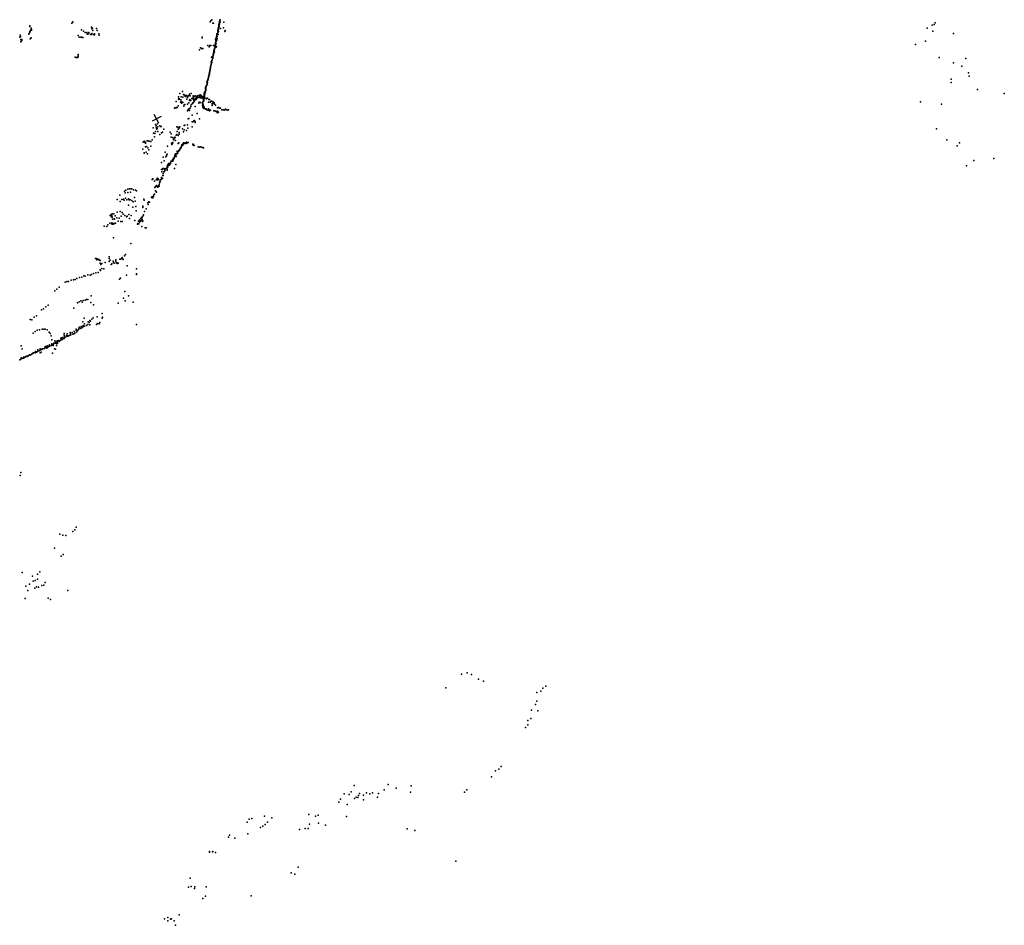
# Model space of a CAD drawing. Header units: millimetres. Extents: x -28413 to 52712, y -42191 to 56778.
# Tile 3 of 70: x 10607 to 49627, y -42191 to -6277. Entities that reach past the tile are written whole.
import ezdxf

# ---------------------------------------------------------------- set-up
doc = ezdxf.new("R2010")
doc.units = ezdxf.units.MM
doc.layers.add('P', color=9, linetype='Continuous')
doc.layers.add('PANOS', color=10, linetype='Continuous')

msp = doc.modelspace()

# ---------------------------------------------------------------- linework, layer by layer
at = {"layer": 'P'}
for p in [(11012, -6516), (11013, -6544), (11058, -6617), (12679, -6413), (12699, -6395), (12709, -6365), (13447, -6576), (13498, -6608), (13647, -6623), (18152, -6366), (18180, -6329), (18216, -6279), (18263, -6416), (18287, -6409), (18483, -6574), (18492, -6612), (18493, -6503), (18500, -6489), (18501, -6576), (18503, -6460), (18503, -6518), (18507, -6534), (18509, -6437), (18512, -6555), (18518, -6436), (18520, -6347), (18523, -6373), (18527, -6402), (18529, -6459), (18536, -6292), (18536, -6332), (18539, -6388), (18542, -6313), (18547, -6277), (18548, -6371), (18570, -6625), (18686, -6604), (18698, -6379), (46566, -6615), (46772, -6492), (46850, -6473), (46886, -6399), (10613, -6970), (10628, -6893), (10637, -6950), (10972, -6856), (10984, -6825), (11002, -6799), (11004, -6775), (11009, -6752), (11027, -6726), (11037, -6693), (11059, -7000), (11078, -6670), (11079, -6698), (12930, -6907), (12966, -6972), (13033, -6975), (13053, -6674), (13056, -6977), (13087, -6989), (13108, -6978), (13136, -6738), (13198, -6789), (13271, -6779), (13275, -6858), (13293, -6844), (13328, -6827), (13347, -6790), (13353, -6834), (13430, -6859), (13448, -6860), (13454, -6841), (13468, -6823), (13471, -6637), (13505, -6710), (13526, -6863), (13557, -6880), (13566, -6832), (13569, -6874), (13683, -6703), (13748, -6840), (13756, -6888), (17833, -6973), (17839, -6993), (18380, -7023), (18401, -6971), (18408, -6938), (18414, -6907), (18416, -6840), (18420, -6889), (18426, -6862), (18429, -6860), (18431, -6950), (18435, -7018), (18448, -6844), (18454, -6800), (18456, -6728), (18459, -6689), (18464, -6780), (18467, -6865), (18469, -6697), (18470, -6635), (18485, -6671), (18487, -6751), (18492, -6648), (18734, -6750), (18751, -6700), (46796, -6731), (47618, -6822), (10646, -7059), (10650, -7161), (10664, -7131), (10686, -7106), (10689, -7058), (11017, -7034), (11040, -7025), (17774, -7399), (17805, -7405), (18068, -7296), (18110, -7355), (18141, -7300), (18184, -7302), (18292, -7298), (18330, -7309), (18337, -7405), (18342, -7396), (18347, -7309), (18347, -7380), (18348, -7369), (18349, -7337), (18354, -7321), (18354, -7341), (18355, -7277), (18363, -7300), (18370, -7061), (18370, -7194), (18372, -7235), (18375, -7371), (18378, -7162), (18378, -7265), (18380, -7204), (18380, -7223), (18383, -7186), (18386, -7108), (18388, -7068), (18389, -7135), (18393, -7075), (18400, -7355), (18417, -7083), (18426, -7062), (46104, -7263), (46499, -7123), (12809, -7768), (12846, -7779), (12869, -7778), (12902, -7777), (12921, -7731), (12924, -7706), (12924, -7751), (12926, -7662), (17730, -7471), (17837, -7432), (17865, -7423), (18208, -7769), (18243, -7736), (18257, -7756), (18258, -7788), (18259, -7804), (18261, -7732), (18263, -7793), (18266, -7747), (18272, -7707), (18277, -7644), (18279, -7696), (18283, -7674), (18288, -7665), (18292, -7598), (18297, -7566), (18297, -7603), (18298, -7489), (18301, -7569), (18307, -7536), (18312, -7510), (18312, -7543), (18314, -7501), (18322, -7557), (18324, -7450), (18333, -7427), (47048, -7782), (18164, -8164), (18165, -8192), (18168, -8131), (18188, -8099), (18189, -8068), (18197, -8043), (18198, -7966), (18200, -7947), (18206, -8004), (18216, -7964), (18224, -7891), (18224, -7907), (18231, -7867), (18252, -7828), (47609, -7993), (47948, -8120), (48100, -7823), (18084, -8582), (18086, -8569), (18090, -8542), (18095, -8550), (18096, -8525), (18101, -8497), (18115, -8437), (18122, -8418), (18123, -8454), (18124, -8390), (18125, -8364), (18126, -8402), (18136, -8341), (18137, -8287), (18145, -8307), (18148, -8317), (18150, -8261), (18159, -8240), (18162, -8222), (18171, -8201), (48209, -8382), (48235, -8514), (17974, -8967), (17990, -8937), (17999, -8923), (18002, -8901), (18022, -8877), (18024, -8751), (18031, -8735), (18031, -8841), (18032, -8830), (18033, -8850), (18039, -8794), (18043, -8716), (18044, -8769), (18058, -8682), (18063, -8645), (18073, -8603), (18073, -8614), (18074, -8659), (47520, -8641), (47520, -8771), (16900, -9337), (16959, -9198), (17003, -9343), (17055, -9125), (17069, -9344), (17096, -9244), (17106, -9249), (17109, -9249), (17135, -9301), (17153, -9287), (17185, -9279), (17186, -9324), (17236, -9280), (17261, -9359), (17275, -9327), (17306, -9288), (17335, -9235), (17357, -9299), (17401, -9207), (17481, -9300), (17488, -9351), (17533, -9326), (17563, -9297), (17600, -9359), (17632, -9330), (17638, -9292), (17660, -9348), (17674, -9351), (17677, -9355), (17705, -9287), (17705, -9358), (17731, -9361), (17737, -9301), (17753, -9259), (17784, -9328), (17790, -9277), (17829, -9304), (17830, -9324), (17875, -9334), (17900, -9343), (17905, -9334), (17915, -9225), (17916, -9341), (17918, -9289), (17918, -9353), (17919, -9259), (17920, -9319), (17924, -9211), (17928, -9267), (17930, -9241), (17930, -9308), (17934, -9305), (17936, -9145), (17937, -9317), (17940, -9220), (17947, -9182), (17951, -9162), (17968, -8999), (17971, -9116), (17973, -9006), (17973, -9070), (17982, -8981), (17985, -9016), (17986, -9044), (17986, -9053), (17988, -9089), (48566, -9046), (49627, -9201), (16812, -9517), (16882, -9694), (16901, -9428), (16910, -9397), (16940, -9434), (16982, -9548), (16988, -9462), (17011, -9522), (17015, -9582), (17061, -9552), (17076, -9559), (17113, -9712), (17130, -9649), (17155, -9641), (17226, -9423), (17253, -9632), (17309, -9581), (17339, -9487), (17344, -9448), (17384, -9719), (17392, -9479), (17397, -9650), (17424, -9407), (17433, -9628), (17457, -9406), (17464, -9584), (17468, -9570), (17487, -9568), (17490, -9448), (17503, -9418), (17507, -9536), (17514, -9488), (17529, -9493), (17538, -9496), (17558, -9722), (17566, -9440), (17570, -9445), (17585, -9408), (17601, -9436), (17611, -9393), (17631, -9398), (17711, -9592), (17721, -9547), (17772, -9562), (17777, -9378), (17816, -9377), (17845, -9387), (17848, -9674), (17852, -9567), (17854, -9590), (17858, -9601), (17858, -9615), (17859, -9649), (17860, -9554), (17861, -9535), (17866, -9726), (17868, -9743), (17874, -9395), (17877, -9521), (17883, -9628), (17885, -9687), (17888, -9470), (17889, -9442), (17899, -9491), (17900, -9453), (17905, -9374), (17908, -9423), (17912, -9386), (17912, -9394), (17912, -9402), (17914, -9749), (17979, -9384), (18015, -9417), (18046, -9394), (18086, -9553), (18107, -9448), (18131, -9439), (18156, -9552), (18182, -9514), (18223, -9509), (18230, -9629), (18232, -9596), (18232, -9679), (18252, -9608), (18273, -9535), (18278, -9590), (18278, -9598), (18316, -9580), (18328, -9621), (18373, -9668), (18489, -9755), (46302, -9534), (47132, -9625), (16739, -9790), (16774, -9771), (16805, -9758), (16810, -9767), (16846, -9756), (17252, -9896), (17275, -9870), (17295, -9829), (17332, -9802), (17341, -9878), (17369, -9784), (17437, -10062), (17641, -10002), (17890, -9789), (17904, -9762), (17908, -9774), (17909, -9795), (17913, -9766), (17929, -9797), (17931, -9804), (17969, -9807), (17983, -9821), (17992, -9812), (17993, -9826), (18011, -9833), (18018, -9857), (18065, -9860), (18086, -9806), (18107, -9864), (18134, -9886), (18143, -9866), (18168, -9868), (18297, -9888), (18342, -9894), (18384, -9910), (18410, -9928), (18444, -9910), (18450, -9965), (18452, -9768), (18482, -9949), (18528, -9784), (18559, -9786), (18624, -9847), (18672, -9854), (18708, -9868), (18731, -9852), (18765, -9821), (18821, -9849), (18856, -9861), (18883, -9850), (15990, -10430), (16010, -10480), (16073, -10412), (16079, -10526), (16163, -10487), (16190, -10509), (16219, -10516), (16829, -10523), (16948, -10531), (17123, -10471), (17154, -10463), (17256, -10449), (17280, -10209), (17309, -10197), (17440, -10331), (17441, -10523), (17474, -10326), (17511, -10293), (17530, -10272), (17555, -10331), (17562, -10360), (17735, -10206), (15894, -10568), (15904, -10782), (15950, -10921), (15959, -10791), (15995, -10711), (16010, -10546), (16029, -10587), (16046, -10613), (16057, -10596), (16075, -10710), (16158, -10827), (16222, -10761), (16261, -10739), (16325, -10614), (16576, -10740), (16616, -10802), (16805, -10856), (16834, -10832), (16851, -10715), (16878, -10545), (16885, -10616), (16888, -10868), (16924, -10578), (16925, -10819), (16926, -10747), (16930, -10557), (17062, -10609), (17096, -10724), (17128, -10641), (17217, -10678), (17267, -10580), (46938, -10599), (15494, -11128), (15542, -11097), (15559, -11137), (15587, -11128), (15590, -11177), (15635, -11303), (15653, -11083), (15688, -11083), (15735, -11093), (15802, -11299), (15807, -11106), (15852, -11040), (16466, -11296), (16613, -10937), (16620, -11176), (16639, -11229), (16658, -11181), (16679, -11154), (16682, -10954), (16701, -11045), (16705, -11016), (16728, -11002), (16753, -10940), (16764, -10954), (16782, -11070), (16884, -11187), (16915, -11161), (17014, -11307), (17025, -11294), (17026, -11234), (17028, -11285), (17029, -11250), (17065, -11232), (17070, -11254), (17076, -11225), (17081, -11185), (17082, -11213), (17096, -11162), (17127, -11192), (17136, -11176), (17138, -11189), (17162, -11165), (17166, -11164), (17182, -11157), (17182, -11172), (17206, -11150), (17206, -11181), (17217, -11131), (17222, -11146), (17233, -11175), (17259, -11142), (17285, -11150), (17462, -11208), (17476, -11247), (17478, -11211), (17503, -11249), (17518, -11270), (17677, -11315), (47346, -11042), (47759, -11274), (47857, -11167), (15484, -11416), (15534, -11554), (15542, -11573), (15592, -11322), (15619, -11533), (15667, -11603), (15690, -11357), (15728, -11436), (16378, -11528), (16425, -11679), (16427, -11654), (16455, -11612), (16755, -11703), (16760, -11648), (16761, -11671), (16781, -11672), (16788, -11602), (16789, -11628), (16794, -11656), (16796, -11691), (16798, -11604), (16808, -11593), (16809, -11703), (16835, -11596), (16844, -11504), (16845, -11486), (16847, -11524), (16855, -11554), (16861, -11584), (16879, -11509), (16880, -11501), (16896, -11501), (16900, -11493), (16913, -11478), (16917, -11460), (16928, -11454), (16941, -11438), (16942, -11458), (16957, -11416), (16976, -11371), (16979, -11401), (16983, -11363), (17003, -11334), (17004, -11348), (17723, -11329), (17755, -11325), (17769, -11325), (17783, -11326), (17832, -11344), (17866, -11352), (17893, -11359), (16229, -11945), (16289, -11728), (16327, -11871), (16394, -11719), (16454, -12085), (16472, -12071), (16476, -12059), (16477, -12036), (16488, -12064), (16492, -12040), (16495, -12024), (16501, -11983), (16522, -12001), (16541, -12043), (16544, -12018), (16554, -11995), (16571, -11994), (16578, -11984), (16586, -11935), (16591, -11918), (16598, -11918), (16614, -11889), (16636, -11886), (16656, -11879), (16658, -11831), (16671, -11890), (16682, -11835), (16691, -11832), (16692, -11802), (16705, -11810), (16706, -11772), (16708, -11763), (16733, -11763), (16736, -11733), (16740, -11721), (16796, -12022), (48124, -12072), (48416, -11863), (49215, -11787), (16223, -12218), (16235, -12308), (16260, -12217), (16282, -12180), (16284, -12456), (16287, -12383), (16296, -12459), (16316, -12314), (16319, -12176), (16341, -12301), (16359, -12251), (16367, -12236), (16374, -12213), (16378, -12194), (16385, -12190), (16411, -12177), (16418, -12179), (16447, -12145), (16450, -12109), (16451, -12201), (16452, -12240), (16478, -12123), (16743, -12175), (15855, -12612), (15878, -12595), (15887, -12606), (15949, -12682), (16022, -12623), (16023, -12859), (16057, -12565), (16061, -12575), (16064, -12873), (16070, -12622), (16089, -12593), (16110, -12863), (16114, -12610), (16140, -12819), (16151, -12748), (16157, -12683), (16180, -12710), (16187, -12624), (16195, -12617), (16216, -12611), (16227, -12587), (16231, -12541), (16239, -12545), (16253, -12556), (16268, -12575), (14582, -13231), (14757, -13076), (14791, -13141), (14811, -13037), (14887, -13001), (14894, -13124), (14960, -12987), (14995, -13116), (15006, -12989), (15054, -12991), (15123, -13021), (15193, -13039), (15238, -13069), (15920, -13223), (15947, -13194), (15958, -12933), (15984, -12894), (15985, -13070), (15990, -12905), (16001, -13080), (16015, -13104), (16021, -12899), (16025, -13117), (16073, -12896), (16083, -12920), (16096, -12887), (16129, -12878), (14465, -13407), (14588, -13483), (14658, -13414), (14717, -13399), (14753, -13428), (14800, -13361), (14853, -13415), (14915, -13378), (14917, -13632), (14952, -13419), (14991, -13418), (15048, -13446), (15103, -13496), (15154, -13327), (15184, -13469), (15529, -13396), (15536, -13432), (15685, -13546), (15697, -13601), (15725, -13496), (15735, -13510), (15746, -13516), (15835, -13330), (15853, -13291), (15862, -13314), (15883, -13338), (15907, -13286), (14193, -14041), (14234, -13998), (14255, -14025), (14273, -13974), (14335, -13977), (14465, -13907), (14590, -13888), (14667, -13926), (14703, -13992), (14780, -14045), (14938, -14001), (15028, -14037), (15091, -13716), (15213, -13690), (15228, -13859), (15489, -13679), (15490, -13666), (15493, -13721), (15511, -14013), (15558, -13889), (15616, -13783), (14095, -14410), (14178, -14341), (14216, -14062), (14239, -14090), (14248, -14371), (14263, -14086), (14263, -14332), (14272, -14104), (14288, -14392), (14291, -14191), (14311, -14381), (14314, -14359), (14333, -14370), (14346, -14172), (14360, -14361), (14364, -14192), (14387, -14062), (14403, -14344), (14463, -14137), (14509, -14263), (14555, -14148), (14612, -14281), (14621, -14275), (14622, -14068), (14669, -14281), (14839, -14094), (14862, -14070), (14960, -14161), (15167, -14239), (15270, -14383), (15289, -14362), (15320, -14270), (15332, -14374), (15352, -14210), (15357, -14308), (15377, -14277), (15399, -14235), (15410, -14164), (15420, -14235), (15435, -14126), (15459, -14115), (15463, -14189), (15470, -14280), (15484, -14255), (15494, -14054), (13960, -14467), (14054, -14474), (15443, -14483), (15582, -14538), (15615, -14533), (14318, -14929), (15009, -15154), (14794, -15592), (13608, -15744), (13641, -15747), (13659, -15759), (13667, -15795), (13707, -15780), (13739, -15786), (13751, -15812), (13774, -15811), (13793, -15828), (13796, -15930), (13813, -15942), (13819, -15987), (13862, -15949), (13998, -15911), (14150, -15754), (14151, -15687), (14157, -15862), (14195, -15811), (14228, -15984), (14259, -15955), (14311, -15855), (14327, -15910), (14353, -15930), (14415, -15794), (14420, -15849), (14432, -15917), (14465, -15919), (14479, -15943), (14503, -15933), (14579, -15774), (14608, -15777), (14631, -15762), (14668, -15704), (14687, -15745), (14709, -15785), (14763, -15644), (13459, -16386), (13527, -16342), (13631, -16315), (13716, -16299), (13792, -16198), (13803, -16218), (13859, -16148), (13946, -16160), (14868, -16039), (15233, -16158), (15234, -16380), (15242, -16356), (12405, -16690), (12475, -16664), (12538, -16663), (12643, -16607), (12742, -16589), (12807, -16579), (12877, -16540), (12979, -16497), (13074, -16486), (13144, -16440), (13204, -16448), (13304, -16401), (13394, -16410), (14568, -16563), (14598, -16526), (14845, -16413), (12005, -17024), (12084, -16968), (12168, -16890), (14768, -17054), (12904, -17512), (12969, -17466), (13032, -17425), (13080, -17481), (13117, -17409), (13201, -17401), (13261, -17367), (13314, -17374), (13428, -17497), (13438, -17227), (14510, -17522), (14722, -17320), (14788, -17430), (14925, -17228), (15100, -17481), (11474, -17784), (11553, -17745), (11642, -17666), (11729, -17593), (12751, -17716), (13536, -17586), (13880, -17928), (11020, -18170), (11087, -18179), (11185, -18079), (11273, -18015), (13104, -18260), (13165, -18120), (13325, -18256), (13366, -18289), (13390, -18203), (13411, -18237), (13466, -18160), (13520, -18098), (13675, -18063), (13685, -18331), (13757, -18333), (13784, -18292), (13871, -18113), (13893, -18068), (11141, -18709), (11221, -18646), (11298, -18595), (11397, -18571), (11497, -18545), (11558, -18544), (11615, -18556), (11701, -18581), (11772, -18664), (11817, -18725), (12363, -18728), (12611, -18676), (12616, -18722), (12686, -18684), (12692, -18681), (12770, -18641), (12772, -18645), (12791, -18705), (12843, -18596), (12848, -18556), (12852, -18668), (12896, -18612), (12928, -18578), (12942, -18564), (12949, -18532), (12968, -18469), (12983, -18502), (13029, -18508), (13034, -18520), (13047, -18449), (13091, -18479), (13122, -18406), (13127, -18448), (13176, -18344), (13178, -18433), (13254, -18409), (13306, -18362), (13393, -18380), (13648, -18361), (15235, -18361), (11857, -18810), (11879, -18975), (11955, -19101), (12006, -19010), (12010, -19109), (12032, -19063), (12066, -19070), (12071, -19118), (12093, -19011), (12109, -19118), (12111, -19052), (12146, -19021), (12149, -18993), (12171, -19044), (12213, -18995), (12241, -18939), (12247, -18895), (12253, -18939), (12282, -18969), (12311, -18931), (12312, -18883), (12328, -18903), (12364, -18922), (12373, -18791), (12379, -18836), (12408, -18869), (12461, -18801), (12473, -18839), (12493, -18733), (12504, -18816), (12522, -18822), (12568, -18805), (12589, -18785), (12638, -18777), (12709, -18753), (12757, -18737), (10671, -19211), (10701, -19329), (11138, -19487), (11160, -19495), (11201, -19479), (11233, -19439), (11240, -19490), (11276, -19462), (11288, -19454), (11316, -19441), (11331, -19373), (11373, -19404), (11394, -19398), (11421, -19482), (11424, -19329), (11433, -19371), (11458, -19459), (11482, -19361), (11496, -19325), (11521, -19335), (11587, -19303), (11590, -19314), (11611, -19234), (11648, -19279), (11660, -19262), (11687, -19307), (11699, -19209), (11700, -19271), (11730, -19219), (11747, -19257), (11789, -19167), (11808, -19224), (11872, -19193), (11880, -19126), (11882, -19143), (11906, -19164), (11912, -19508), (11929, -19201), (11947, -19141), (11986, -19325), (12027, -19337), (12072, -19204), (10607, -19762), (10647, -19739), (10666, -19682), (10687, -19719), (10750, -19695), (10757, -19703), (10758, -19656), (10816, -19671), (10818, -19653), (10849, -19636), (10850, -19639), (10891, -19616), (10897, -19629), (10936, -19624), (10959, -19600), (11002, -19567), (11027, -19581), (11068, -19561), (11097, -19523), (11124, -19515), (10627, -24356), (10651, -24234), (12788, -26504), (12849, -26399), (12193, -26673), (12314, -26717), (12440, -26728), (12713, -26575), (11990, -27232), (12250, -27554), (12328, -27480), (10702, -28195), (11119, -28343), (11308, -28466), (11315, -28271), (11408, -28168), (10849, -28739), (10990, -28668), (11140, -28538), (11207, -28816), (11217, -28520), (11277, -28773), (11348, -28784), (11487, -28711), (11558, -28708), (11623, -28601), (10819, -29231), (10925, -28908), (11736, -29218), (11826, -29265), (12520, -28916), (28122, -32233), (28339, -32174), (28517, -32239), (27489, -32772), (28794, -32427), (28991, -32510), (31458, -32708), (31100, -32953), (31259, -32901), (31340, -32791), (31051, -33432), (31104, -33299), (30893, -33657), (31146, -33679), (30745, -34243), (30749, -34069), (30867, -33987), (30652, -34346), (29690, -35894), (29458, -36061), (29596, -35998), (23858, -36651), (25210, -36610), (26120, -36657), (29310, -36302), (23472, -36979), (23660, -37004), (23738, -36899), (24029, -37046), (24079, -36962), (24233, -37024), (24346, -36939), (24486, -36972), (24592, -36937), (24826, -36959), (25046, -36815), (25528, -36757), (26088, -36914), (28240, -36905), (28323, -36816), (23251, -37307), (23319, -37191), (23579, -37395), (23881, -37159), (23939, -37115), (24001, -37121), (24233, -37215), (24786, -37108), (22068, -37802), (22434, -37822), (19621, -38099), (19696, -37977), (19803, -37955), (20306, -37862), (20339, -38194), (20423, -38102), (20597, -37933), (22097, -38176), (22329, -37858), (22455, -38145), (22720, -38225), (23557, -37870), (18921, -38610), (19649, -38561), (20149, -38317), (20244, -38257), (21699, -38387), (21924, -38348), (22043, -38346), (25962, -38367), (26263, -38431), (18887, -38695), (19128, -38740), (18131, -39270), (18132, -39294), (18243, -39281), (18261, -39267), (18365, -39306), (27893, -39647), (21366, -40111), (21516, -40160), (21639, -39881), (17369, -40324), (17292, -40676), (17405, -40656), (17541, -40735), (17549, -40664), (17998, -40665), (17867, -41128), (17965, -41032), (19780, -41021), (16346, -41937), (16477, -41878), (16481, -42015), (16589, -41945), (16621, -41935), (16724, -42019), (16921, -41781), (16787, -42191)]:
    msp.add_point(p, dxfattribs=at)
at = {"layer": 'PANOS'}
for points in [[(16212, -10117), (15857, -10301)], [(16126, -10387), (15942, -10032)]]:
    msp.add_lwpolyline(points, dxfattribs=at)

doc.saveas('drawing.dxf')
